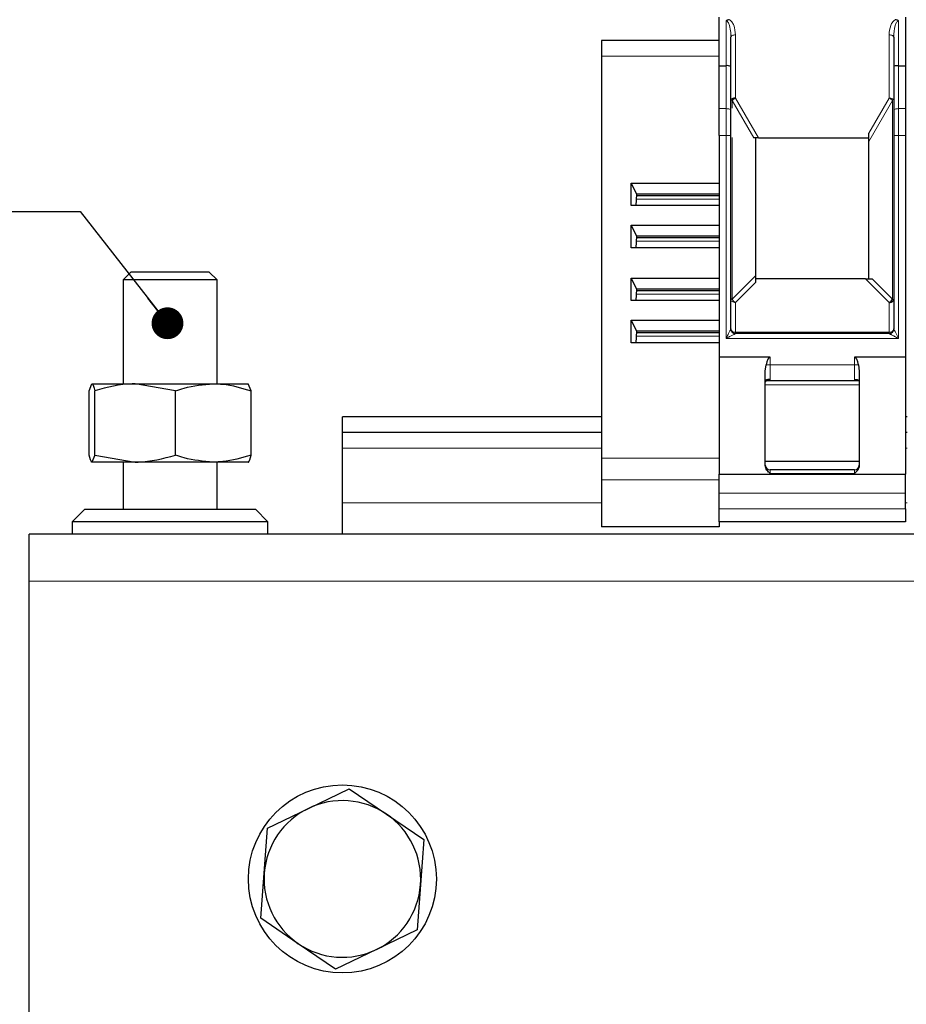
# Model space of a CAD drawing. Header units: millimetres. Extents: x 5 to 418, y 2 to 292.
# Tile 11 of 41: x 58 to 86, y 233 to 264. Entities that reach past the tile are written whole.
import ezdxf

# ---------------------------------------------------------------- set-up
doc = ezdxf.new("R2010")
doc.units = ezdxf.units.MM
doc.layers.add('SLD-0', color=7, linetype='Continuous')
doc.styles.add('SLDTEXTSTYLE0', font='TXT', dxfattribs={"width": 0.605})

# ---------------------------------------------------------------- blocks, each defined once
blk = doc.blocks.new('SW_NOTE_0_14')
at = {"layer": 'SLD-0', "color": 0}
blk.add_line((-30.444, 0), (0, 0), dxfattribs=at)
at = {"layer": 'SLD-0', "color": 0, "attachment_point": 1, "style": 'SLDTEXTSTYLE0'}
for s, insert, char_height in [('M6 Erdung', (-30.875, 9.762), 3.5), ('protective earth', (-29.684, 4.097), 3.175)]:
    blk.add_mtext(s, dxfattribs=dict(at, insert=insert, char_height=char_height))
blk = doc.blocks.new('_Dot')
at = {"color": 0, "linetype": 'ByBlock', "lineweight": -2}
blk.add_line((-0.5, 0), (-1, 0), dxfattribs=at)
at = {"color": 0, "linetype": 'ByBlock', "const_width": 0.5}
blk.add_lwpolyline([(-0.25, 0, 1), (0.25, 0, 1)], format="xyb", close=True, dxfattribs=at)

msp = doc.modelspace()

# ---------------------------------------------------------------- linework, layer by layer
at = {"color": 7, "linetype": 'Continuous', "lineweight": 25}
for p, q in [((79.9596, 262.8662), (79.9596, 264.4162)), ((85.9096, 264.4162), (85.9096, 262.8662)), ((79.9596, 263.6662), (76.2096, 263.6662)), ((76.2096, 263.6662), (76.2096, 263.1662)), ((80.3328, 263.8497), (80.3449, 263.7977)), ((80.3346, 262.8398), (80.3346, 263.7736)), ((85.5248, 263.8003), (85.5375, 263.8409)), ((85.5346, 263.7736), (85.5346, 262.8398)), ((76.2096, 263.1662), (76.2096, 250.3375)), ((79.9596, 262.8662), (80.1846, 262.8662)), ((79.9596, 261.4946), (79.9596, 262.8662)), ((80.3346, 261.4433), (80.3346, 262.8398)), ((85.5346, 262.8398), (85.5346, 261.4433)), ((85.6846, 262.8662), (85.9096, 262.8662)), ((85.9096, 262.8662), (85.9096, 261.4946)), ((79.9596, 260.6396), (79.9596, 261.4946)), ((80.3346, 260.6396), (80.3346, 261.4433)), ((85.5346, 261.4433), (85.5346, 260.6396)), ((85.9096, 261.4946), (85.9096, 260.6396)), ((79.9596, 260.6396), (79.9596, 253.5662)), ((80.3346, 254.4662), (80.3346, 260.6396)), ((81.2168, 260.5662), (81.0675, 260.5662)), ((81.1346, 256.1723), (81.1346, 260.5662)), ((81.2168, 260.5662), (84.7346, 260.5662)), ((84.7346, 260.4499), (84.7346, 260.7087)), ((84.7346, 256.0662), (84.7346, 260.4499)), ((85.5346, 260.6396), (85.5346, 254.4662)), ((85.9096, 260.6396), (85.9096, 253.5662)), ((77.1564, 259.1184), (79.9596, 259.1184)), ((77.1564, 258.4008), (77.1564, 259.1184)), ((77.3312, 258.767), (77.1564, 259.1184)), ((77.3103, 258.4008), (77.3312, 258.767)), ((79.9596, 258.717), (77.3284, 258.717)), ((79.9596, 258.767), (77.3312, 258.767)), ((79.9596, 258.4008), (77.1564, 258.4008)), ((77.1564, 257.7761), (79.9596, 257.7761)), ((77.1564, 257.0584), (77.1564, 257.7761)), ((77.3312, 257.4246), (77.1564, 257.7761)), ((77.3103, 257.0584), (77.3312, 257.4246)), ((79.9596, 257.3746), (77.3284, 257.3746)), ((79.9596, 257.4246), (77.3312, 257.4246)), ((79.9596, 257.0584), (77.1564, 257.0584)), ((61.1846, 256.2812), (60.9346, 256.0312)), ((63.6846, 256.2812), (61.1846, 256.2812)), ((63.9346, 256.0312), (63.6846, 256.2812)), ((77.1564, 256.0873), (79.9596, 256.0873)), ((77.1564, 255.3697), (77.1564, 256.0873)), ((77.3312, 255.7359), (77.1564, 256.0873)), ((81.1346, 255.9602), (81.1346, 256.1723)), ((84.6285, 256.0662), (81.1346, 256.0662)), ((84.6285, 256.0662), (84.8407, 256.0662)), ((60.9346, 256.0312), (60.9346, 252.7162)), ((63.9346, 256.0312), (60.9346, 256.0312)), ((63.9346, 252.7162), (63.9346, 256.0312)), ((77.3103, 255.3697), (77.3312, 255.7359)), ((79.9596, 255.6859), (77.3284, 255.6859)), ((79.9596, 255.7359), (77.3312, 255.7359)), ((80.3362, 255.4324), (80.337, 255.3973)), ((79.9596, 255.3697), (77.1564, 255.3697)), ((80.4849, 255.3102), (80.4845, 255.3103)), ((77.1564, 254.745), (79.9596, 254.745)), ((77.1564, 254.0273), (77.1564, 254.745)), ((77.3312, 254.3935), (77.1564, 254.745)), ((77.3103, 254.0273), (77.3312, 254.3935)), ((79.9596, 254.3435), (77.3284, 254.3435)), ((79.9596, 254.3935), (77.3312, 254.3935)), ((85.3846, 254.3162), (80.4846, 254.3162)), ((79.9596, 254.0273), (77.1564, 254.0273)), ((79.9596, 253.5662), (79.9596, 249.8342)), ((81.5846, 253.5662), (79.9596, 253.5662)), ((85.9096, 253.5662), (84.2846, 253.5662)), ((85.9096, 253.5662), (85.9096, 249.8342)), ((81.4346, 253.1198), (81.4597, 253.3162)), ((84.4095, 253.3162), (84.4346, 253.1198)), ((81.4346, 250.106), (81.4346, 253.1198)), ((84.4346, 253.1198), (84.4346, 250.106)), ((59.8502, 252.4929), (59.9394, 252.7162)), ((59.9394, 252.7162), (61.3208, 252.7162)), ((62.613, 252.4929), (61.3208, 252.7162)), ((61.3208, 252.7162), (63.816, 252.7162)), ((63.816, 252.7162), (64.9298, 252.7162)), ((65.019, 252.4929), (64.9298, 252.7162)), ((81.4479, 252.8162), (84.4194, 252.8162)), ((59.8502, 250.4395), (59.8502, 252.4929)), ((60.0286, 250.4395), (60.0286, 252.4929)), ((62.613, 250.4395), (62.613, 252.4929)), ((65.019, 250.4395), (65.019, 252.4929)), ((76.2096, 251.6662), (67.9346, 251.6662)), ((67.9346, 251.1662), (67.9346, 251.6662)), ((85.9596, 251.6662), (85.9096, 251.6662)), ((76.2096, 251.1662), (67.9346, 251.1662)), ((67.9346, 250.6662), (67.9346, 251.1662)), ((85.9596, 251.1662), (85.9096, 251.1662)), ((60.0286, 250.4395), (59.9394, 250.2162)), ((60.0286, 250.4395), (61.3208, 250.2162)), ((67.9346, 248.9162), (67.9346, 250.6662)), ((61.3208, 250.2162), (59.9394, 250.2162)), ((60.9346, 250.2162), (60.9346, 248.7162)), ((63.816, 250.2162), (61.3208, 250.2162)), ((64.9298, 250.2162), (63.816, 250.2162)), ((63.9346, 248.7162), (63.9346, 250.2162)), ((76.2096, 250.3375), (76.2096, 249.6545)), ((84.4346, 250.2412), (81.4346, 250.2412)), ((79.9596, 249.8342), (85.9096, 249.8342)), ((79.9596, 249.2207), (79.9596, 249.8342)), ((84.2846, 249.9662), (81.5846, 249.9662)), ((85.9096, 249.2207), (85.9096, 249.8342)), ((76.2096, 249.6545), (76.2096, 248.1545)), ((79.9596, 248.7283), (79.9596, 249.2207)), ((85.9096, 248.7283), (85.9096, 249.2207)), ((67.9346, 247.9162), (67.9346, 248.9162)), ((59.7096, 248.7162), (59.3096, 248.3162)), ((59.7096, 248.7162), (65.1596, 248.7162)), ((65.5596, 248.3162), (65.1596, 248.7162)), ((79.9596, 248.3162), (79.9596, 248.7283)), ((85.9096, 248.7283), (85.9096, 248.3162)), ((59.3096, 248.3162), (59.3096, 247.9162)), ((65.5596, 248.3162), (59.3096, 248.3162)), ((65.5596, 247.9162), (65.5596, 248.3162)), ((79.9596, 248.3162), (79.9596, 248.1545)), ((85.9096, 248.3162), (79.9596, 248.3162)), ((137.9346, 247.9162), (57.9346, 247.9162)), ((57.9346, 246.4162), (57.9346, 247.9162)), ((79.9596, 248.1545), (76.2096, 248.1545)), ((57.9346, 231.9162), (57.9346, 246.4162)), ((66.8491, 239.1683), (68.1493, 239.795)), ((68.1493, 239.795), (69.3421, 238.9824)), ((65.5489, 238.5415), (66.8491, 239.1683)), ((69.3421, 238.9824), (70.535, 238.1697)), ((65.4415, 237.1021), (65.5489, 238.5415)), ((70.535, 238.1697), (70.4277, 236.7303)), ((65.3342, 235.6628), (65.4415, 237.1021)), ((70.4277, 236.7303), (70.3203, 235.291)), ((66.5271, 234.8501), (65.3342, 235.6628)), ((70.3203, 235.291), (69.0201, 234.6642)), ((67.7199, 234.0375), (66.5271, 234.8501)), ((69.0201, 234.6642), (67.7199, 234.0375))]:
    msp.add_line(p, q, dxfattribs=at)
at = {"color": 7, "linetype": 'Continuous', "lineweight": 18}
for p, q in [((80.1846, 264.2933), (80.1846, 262.8662)), ((85.6846, 262.8662), (85.6846, 264.2933)), ((80.4846, 263.8486), (80.4846, 261.8345)), ((85.3846, 261.8345), (85.3846, 263.8486)), ((79.9596, 263.1662), (76.2096, 263.1662)), ((80.1846, 262.8662), (80.1846, 261.4946)), ((85.6846, 261.4946), (85.6846, 262.8662)), ((80.3785, 261.7595), (80.3785, 261.5106)), ((81.0675, 260.5662), (80.3785, 261.7595)), ((80.4846, 261.8345), (81.2168, 260.5662)), ((84.7346, 260.7087), (85.3846, 261.8345)), ((85.4907, 261.7595), (84.7346, 260.4499)), ((85.4907, 255.4162), (85.4907, 261.7595)), ((80.1846, 261.4946), (79.9596, 261.4946)), ((80.1846, 260.6396), (80.1846, 261.4946)), ((85.6846, 261.4946), (85.6846, 260.6396)), ((85.9096, 261.4946), (85.6846, 261.4946)), ((79.9596, 260.6396), (80.1846, 260.6396)), ((80.1846, 254.1662), (80.1846, 260.6396)), ((80.1846, 260.6396), (80.3346, 260.6396)), ((80.3785, 260.5723), (80.3785, 255.4162)), ((85.6846, 260.6396), (85.5346, 260.6396)), ((85.6846, 260.6396), (85.6846, 254.1662)), ((85.9096, 260.6396), (85.6846, 260.6396)), ((79.9596, 258.6094), (77.3222, 258.6094)), ((79.9596, 257.267), (77.3222, 257.267)), ((80.3785, 255.4162), (81.1346, 256.1723)), ((85.3846, 255.3102), (84.6285, 256.0662)), ((85.4907, 255.4162), (84.8407, 256.0662)), ((81.1346, 255.9602), (80.4846, 255.3102)), ((79.9596, 255.5783), (77.3222, 255.5783)), ((80.4846, 255.3102), (80.4846, 254.3602)), ((85.3846, 254.3602), (85.3846, 255.3102)), ((79.9596, 254.2359), (77.3222, 254.2359)), ((85.6846, 254.1662), (80.1846, 254.1662)), ((80.4846, 254.3162), (80.4846, 254.3602)), ((80.4846, 254.3602), (85.3846, 254.3602)), ((85.3846, 254.3602), (85.3846, 254.3162)), ((81.5846, 253.5662), (81.5846, 253.3162)), ((84.2846, 253.3162), (84.2846, 253.5662)), ((81.5846, 253.3162), (81.4597, 253.3162)), ((81.5846, 253.3162), (81.5846, 252.8441)), ((81.5846, 253.3162), (84.2846, 253.3162)), ((84.2846, 252.8441), (84.2846, 253.3162)), ((84.2846, 253.3162), (84.4095, 253.3162)), ((81.4346, 252.6806), (82.9346, 252.6806)), ((81.5846, 252.8441), (81.4837, 252.8441)), ((82.9346, 252.6806), (84.4346, 252.6806)), ((84.3856, 252.8441), (84.2846, 252.8441)), ((76.2096, 250.6662), (67.9346, 250.6662)), ((85.9596, 250.6662), (85.9096, 250.6662)), ((76.2096, 250.3375), (79.9596, 250.3375)), ((81.5846, 249.9662), (81.5846, 249.8551)), ((84.2846, 249.8551), (81.5846, 249.8551)), ((84.2846, 249.8551), (84.2846, 249.9662)), ((79.9596, 249.6545), (76.2096, 249.6545)), ((85.9096, 249.2207), (79.9596, 249.2207)), ((76.2096, 248.9162), (67.9346, 248.9162)), ((85.9596, 248.9162), (85.9096, 248.9162)), ((79.9596, 248.7283), (85.9096, 248.7283)), ((137.9346, 246.4162), (57.9346, 246.4162))]:
    msp.add_line(p, q, dxfattribs=at)
at = {"color": 7, "linetype": 'Continuous', "lineweight": 18, "flags": 128}
for points in [[(80.4846, 263.8486), (80.4553, 263.8472), (80.4272, 263.8429), (80.4013, 263.836), (80.3785, 263.8267), (80.3599, 263.8153), (80.346, 263.8023), (80.3375, 263.7883), (80.3346, 263.7736)], [(85.5346, 261.7595), (85.5317, 261.7741), (85.5232, 261.7882), (85.5093, 261.8012), (85.4907, 261.8125), (85.4679, 261.8219), (85.442, 261.8288), (85.4139, 261.8331), (85.3846, 261.8345)], [(80.1846, 261.4946), (80.2139, 261.4936), (80.242, 261.4907), (80.2679, 261.486), (80.2907, 261.4796), (80.3093, 261.4718), (80.3232, 261.4629), (80.3317, 261.4533), (80.3346, 261.4433)], [(85.6846, 261.4946), (85.6553, 261.4936), (85.6272, 261.4907), (85.6013, 261.486), (85.5785, 261.4796), (85.5599, 261.4718), (85.546, 261.4629), (85.5375, 261.4533), (85.5346, 261.4433)]]:
    msp.add_lwpolyline(points, dxfattribs=at)
at = {"color": 7, "linetype": 'Continuous', "lineweight": 25}
msp.add_circle((67.9346, 236.9162), 3, dxfattribs=at)
for centre, radius, start, end in [((80.2194, 262.6253), 0.2435, 61.77296, 98.22704), ((80.603, 261.5546), 0.3039, 112.92238, 137.6064), ((85.2717, 255.5291), 0.2463, 297.27378, 332.72622), ((80.4846, 254.4662), 0.15, 180, 270), ((85.3846, 254.4662), 0.15, 270, 0), ((81.5846, 250.1162), 0.15, 180, 270), ((84.2846, 250.1162), 0.15, 270, 0), ((67.9346, 236.9162), 2.5, 55.73542, 115.73542), ((67.9346, 236.9162), 2.5, 115.73542, 175.73542), ((67.9346, 236.9162), 2.5, 355.73542, 55.73542), ((67.9346, 236.9162), 2.5, 175.73542, 235.73542), ((67.9346, 236.9162), 2.5, 295.73542, 355.73542), ((67.9346, 236.9162), 2.5, 235.73542, 295.73542)]:
    msp.add_arc(centre, radius, start, end, dxfattribs=at)
at = {"color": 7, "linetype": 'Continuous', "lineweight": 18}
for centre, radius, start, end in [((85.2662, 261.5546), 0.3039, 42.3936, 67.07762), ((80.5975, 255.5291), 0.2463, 207.27378, 242.72622), ((80.4658, 254.4928), 0.1339, 191.42175, 278.04947), ((85.4033, 254.4928), 0.1339, 261.95053, 348.57825)]:
    msp.add_arc(centre, radius, start, end, dxfattribs=at)
at = {"color": 7, "linetype": 'Continuous', "lineweight": 25}
for centre, major_axis, ratio, start_param, end_param in [((85.6846, 262.8398), (0.15, 0), 0.176327, 1.5707963, 3.1415927), ((81.5846, 253.0064), (0, 0.5598), 0.2679492, 0, 0.9843339), ((84.2846, 253.0064), (0, 0.5598), 0.2679492, 5.2988514, 6.2831853)]:
    msp.add_ellipse(centre, major_axis=major_axis, ratio=ratio, start_param=start_param, end_param=end_param, dxfattribs=at)
for points, knots in [([(80.2925, 264.3334), (80.2718, 264.3318), (80.2416, 264.3294), (80.2057, 264.3119), (80.1916, 264.2994), (80.1846, 264.2933)], [0, 0, 0, 0, 0.5232869, 0.7625223, 1, 1, 1, 1]), ([(85.6846, 264.2933), (85.6776, 264.2994), (85.6634, 264.3119), (85.6276, 264.3294), (85.5974, 264.3318), (85.5766, 264.3334)], [0, 0, 0, 0, 0.2375946, 0.4768936, 1, 1, 1, 1]), ([(80.4846, 261.8345), (80.4661, 261.832), (80.4371, 261.828), (80.4009, 261.8181), (80.3822, 261.8107), (80.3613, 261.8004), (80.3403, 261.7856), (80.3365, 261.7683), (80.3346, 261.7595)], [0, 0, 0, 0, 0.2354726, 0.37013308, 0.51597189, 0.54317642, 0.76658206, 1, 1, 1, 1]), ([(80.4771, 261.8311), (80.4791, 261.8323), (80.4821, 261.8342), (80.4857, 261.8346), (80.487, 261.8348)], [0, 0, 0, 0, 0.6461372, 1, 1, 1, 1]), ([(85.422, 261.8321), (85.4218, 261.8299), (85.4213, 261.8253), (85.4191, 261.8211), (85.418, 261.8188)], [0, 0, 0, 0, 0.4742108, 1, 1, 1, 1]), ([(80.3785, 255.4162), (80.3662, 255.4168), (80.3448, 255.4176), (80.336, 255.4166), (80.3347, 255.4163), (80.3346, 255.4163), (80.3346, 255.4163), (80.3346, 255.4162), (80.3346, 255.4162), (80.3346, 255.4162)], [0, 0, 0, 0, 0.4979723, 0.8687325, 0.9644528, 0.9897505, 0.9967563, 0.9988484, 1, 1, 1, 1]), ([(80.4472, 255.3135), (80.4477, 255.316), (80.4486, 255.3213), (80.4528, 255.3257), (80.455, 255.3281)], [0, 0, 0, 0, 0.467166, 1, 1, 1, 1]), ([(85.3945, 255.3155), (85.393, 255.3144), (85.3905, 255.3124), (85.3862, 255.3105), (85.3825, 255.3096), (85.3801, 255.3095), (85.3791, 255.3095)], [0, 0, 0, 0, 0.33754373, 0.61039843, 0.82943898, 1, 1, 1, 1]), ([(85.3846, 255.3102), (85.3904, 255.3107), (85.4071, 255.312), (85.44, 255.3169), (85.4686, 255.3276), (85.4853, 255.3376), (85.4893, 255.3403), (85.4903, 255.341), (85.4906, 255.3412), (85.4906, 255.3412), (85.4907, 255.3412), (85.5045, 255.3509), (85.5279, 255.3747), (85.5324, 255.4024), (85.5346, 255.4162)], [0, 0, 0, 0, 0.0745748, 0.2134229, 0.4283224, 0.4825724, 0.4962813, 0.49978, 0.5006903, 0.5009357, 0.501006, 0.5010413, 0.7505207, 1, 1, 1, 1]), ([(59.9394, 252.7162), (59.9415, 252.716), (59.9716, 252.7128), (60.0011, 252.5989), (60.0286, 252.4929)], [0, 0, 0, 0, 0.0702006, 1, 1, 1, 1]), ([(61.3208, 252.7162), (61.2902, 252.716), (60.8538, 252.7128), (60.4262, 252.5989), (60.0286, 252.4929)], [0, 0, 0, 0, 0.0702006, 1, 1, 1, 1]), ([(62.613, 252.4929), (62.7019, 252.5228), (63.0938, 252.6542), (63.5011, 252.6892), (63.816, 252.7162)], [0, 0, 0, 0, 0.2269026, 1, 1, 1, 1]), ([(63.816, 252.7162), (63.9155, 252.7135), (64.3226, 252.7023), (64.7193, 252.583), (65.019, 252.4929)], [0, 0, 0, 0, 0.2443658, 1, 1, 1, 1]), ([(81.5846, 252.8441), (81.5727, 252.8469), (81.5572, 252.8507), (81.5398, 252.8521), (81.5184, 252.853), (81.4928, 252.8499), (81.4647, 252.8361), (81.4476, 252.8182), (81.4367, 252.7955), (81.4353, 252.7768), (81.4346, 252.7678)], [0, 0, 0, 0, 0.1735175, 0.2265364, 0.2570245, 0.4906957, 0.6353501, 0.7659825, 0.8860558, 1, 1, 1, 1]), ([(84.2846, 252.8441), (84.3033, 252.848), (84.337, 252.8552), (84.3761, 252.8496), (84.4015, 252.8375), (84.4182, 252.821), (84.4316, 252.798), (84.4336, 252.7774), (84.4346, 252.7678)], [0, 0, 0, 0, 0.2733104, 0.4912151, 0.6137942, 0.7390907, 0.8788606, 1, 1, 1, 1]), ([(59.9394, 250.2162), (59.9373, 250.2165), (59.9071, 250.2196), (59.8776, 250.3336), (59.8502, 250.4395)], [0, 0, 0, 0, 0.0702006, 1, 1, 1, 1]), ([(61.3208, 250.2162), (61.3514, 250.2165), (61.7878, 250.2196), (62.2154, 250.3336), (62.613, 250.4395)], [0, 0, 0, 0, 0.0702006, 1, 1, 1, 1]), ([(63.816, 250.2162), (63.5011, 250.2433), (63.0938, 250.2783), (62.7019, 250.4097), (62.613, 250.4395)], [0, 0, 0, 0, 0.7730974, 1, 1, 1, 1]), ([(65.019, 250.4395), (64.7193, 250.3494), (64.3226, 250.2302), (63.9155, 250.219), (63.816, 250.2162)], [0, 0, 0, 0, 0.75563417, 1, 1, 1, 1]), ([(64.9298, 250.2162), (64.9319, 250.2165), (64.9621, 250.2196), (64.9916, 250.3336), (65.019, 250.4395)], [0, 0, 0, 0, 0.0702006, 1, 1, 1, 1]), ([(81.5846, 249.8551), (81.5723, 249.8669), (81.5566, 249.8822), (81.5219, 249.9157), (81.4849, 249.9613), (81.4433, 250.0296), (81.4374, 250.0815), (81.4346, 250.106)], [0, 0, 0, 0, 0.1693168, 0.2177005, 0.4779248, 0.7539112, 1, 1, 1, 1]), ([(84.4346, 250.106), (84.4305, 250.0799), (84.4224, 250.0286), (84.3733, 249.9398), (84.3196, 249.8885), (84.2846, 249.8551)], [0, 0, 0, 0, 0.265609, 0.5216251, 1, 1, 1, 1])]:
    msp.add_open_spline(points, degree=3, knots=knots, dxfattribs=at)
at = {"color": 7, "linetype": 'Continuous', "lineweight": 18}
for points, knots in [([(80.3346, 263.7736), (80.3334, 263.8228), (80.3304, 263.949), (80.3042, 264.1128), (80.2589, 264.2368), (80.2194, 264.2807), (80.1991, 264.2917), (80.1892, 264.2928), (80.1846, 264.2933)], [0, 0, 0, 0, 0.261807, 0.6722644, 0.8828402, 0.9498396, 0.9762616, 1, 1, 1, 1]), ([(80.2925, 264.3334), (80.3184, 264.3112), (80.3774, 264.2605), (80.4615, 264.097), (80.4749, 263.9527), (80.4846, 263.8486)], [0, 0, 0, 0, 0.1790859, 0.4083878, 1, 1, 1, 1]), ([(85.3846, 263.8486), (85.3935, 263.9513), (85.4059, 264.0944), (85.4899, 264.2579), (85.5497, 264.31), (85.5766, 264.3334)], [0, 0, 0, 0, 0.5830221, 0.8126113, 1, 1, 1, 1]), ([(85.6846, 264.2933), (85.6796, 264.2927), (85.669, 264.2916), (85.6471, 264.2792), (85.6094, 264.2342), (85.547, 264.0645), (85.54, 263.9001), (85.5346, 263.7736)], [0, 0, 0, 0, 0.0256489, 0.0542111, 0.1273457, 0.3285041, 1, 1, 1, 1]), ([(80.1846, 254.1662), (80.2058, 254.2083), (80.2366, 254.2693), (80.2722, 254.3427), (80.2944, 254.3856), (80.3114, 254.4198), (80.3245, 254.4456), (80.333, 254.4628), (80.3341, 254.4651), (80.3346, 254.4662)], [0, 0, 0, 0, 0.3577147, 0.5187944, 0.6378387, 0.7537823, 0.8500953, 0.930212, 1, 1, 1, 1]), ([(80.4846, 254.3162), (80.4843, 254.3161), (80.4837, 254.3159), (80.4774, 254.313), (80.4551, 254.3022), (80.3999, 254.2739), (80.3328, 254.2392), (80.2582, 254.2032), (80.2131, 254.1805), (80.1846, 254.1662)], [0, 0, 0, 0, 0.03436248, 0.07127418, 0.15666686, 0.36125094, 0.61593376, 0.75737775, 1, 1, 1, 1]), ([(85.6846, 254.1662), (85.6425, 254.1875), (85.5815, 254.2183), (85.5081, 254.2538), (85.4652, 254.2761), (85.431, 254.2931), (85.4052, 254.3061), (85.3881, 254.3146), (85.3857, 254.3157), (85.3846, 254.3162)], [0, 0, 0, 0, 0.3577277, 0.5188117, 0.6378538, 0.7537917, 0.8501005, 0.9302141, 1, 1, 1, 1]), ([(85.5346, 254.4662), (85.5347, 254.466), (85.535, 254.4654), (85.5378, 254.459), (85.5487, 254.4367), (85.577, 254.3815), (85.6117, 254.3144), (85.6476, 254.2398), (85.6703, 254.1947), (85.6846, 254.1662)], [0, 0, 0, 0, 0.0343566, 0.0712638, 0.1566523, 0.3612364, 0.6159221, 0.7573699, 1, 1, 1, 1])]:
    msp.add_open_spline(points, degree=3, knots=knots, dxfattribs=at)
for points in [[(85.5346, 263.7736), (85.5323, 263.7835), (85.5278, 263.8031), (85.4931, 263.8279), (85.4436, 263.8453), (85.4043, 263.8475), (85.3846, 263.8486)], [(80.3346, 255.4162), (80.3369, 255.4023), (80.3414, 255.3745), (80.376, 255.3395), (80.4256, 255.315), (80.4649, 255.3118), (80.4846, 255.3102)]]:
    msp.add_open_spline(points, degree=3, dxfattribs=at)
at = {"layer": 'SLD-0'}
msp.add_line((59.5679, 258.208), (62.3523, 254.6472), dxfattribs=at)

# ---------------------------------------------------------------- block references
msp.add_blockref('SW_NOTE_0_14', (59.5679, 258.208), dxfattribs=at)
at = {"layer": 'SLD-0', "xscale": 1.016, "yscale": 1.016, "rotation": 308.0243257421}
msp.add_blockref('_Dot', (62.3523, 254.6472, -26.0148), dxfattribs=at)

doc.saveas('drawing.dxf')
